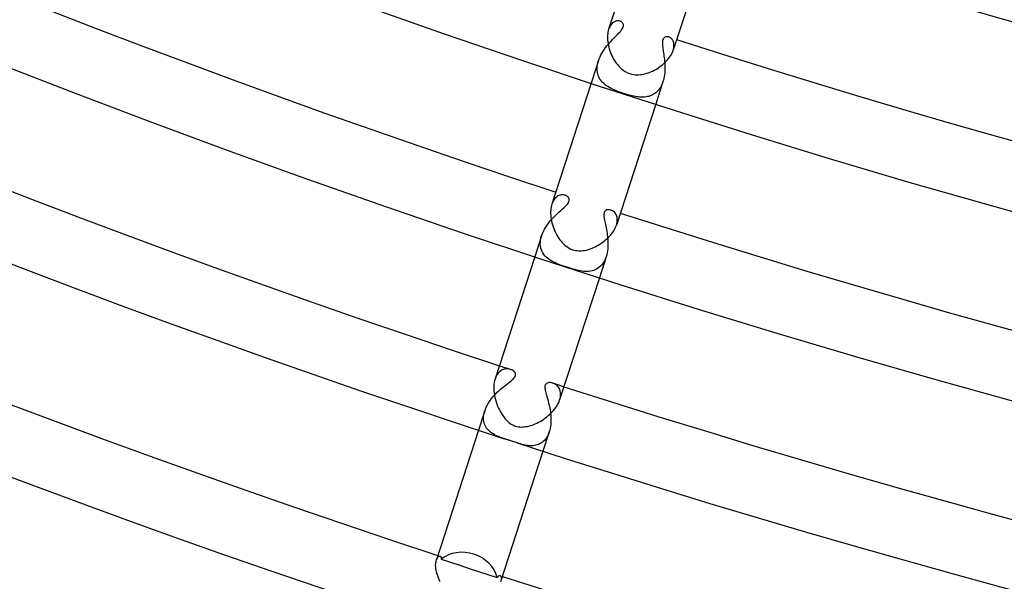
# Model space of a CAD drawing. Header units: millimetres. Extents: x -660 to 660, y -630 to 630.
# Tile 40 of 131: x -215 to -157, y -582 to -549. Entities that reach past the tile are written whole.
import ezdxf

# ---------------------------------------------------------------- set-up
doc = ezdxf.new("R2010")
doc.units = ezdxf.units.MM
doc.layers.add('HIDDEN', color=7, linetype='Continuous')
doc.layers.add('THICK', color=7, linetype='Continuous')

msp = doc.modelspace()

# ---------------------------------------------------------------- linework, layer by layer
at = {"layer": 'HIDDEN'}
for p, q in [((-180.312, -549.043), (-180.361, -549.074)), ((-180.261, -549.019), (-180.312, -549.043)), ((-180.21, -549.002), (-180.261, -549.019)), ((-180.159, -548.991), (-180.21, -549.002)), ((-180.109, -548.986), (-180.159, -548.991)), ((-180.059, -548.987), (-180.109, -548.986)), ((-180.012, -548.994), (-180.059, -548.987)), ((-179.967, -549.005), (-180.012, -548.994)), ((-179.937, -549.017), (-179.967, -549.005)), ((-179.908, -549.031), (-179.937, -549.017)), ((-179.882, -549.046), (-179.908, -549.031)), ((-179.858, -549.064), (-179.882, -549.046)), ((-180.612, -549.404), (-180.641, -549.484)), ((-180.578, -549.332), (-180.612, -549.404)), ((-180.541, -549.266), (-180.578, -549.332)), ((-180.5, -549.207), (-180.541, -549.266)), ((-180.456, -549.156), (-180.5, -549.207)), ((-180.41, -549.111), (-180.456, -549.156)), ((-180.361, -549.074), (-180.41, -549.111)), ((-179.989, -549.651), (-179.932, -549.586)), ((-179.932, -549.586), (-179.883, -549.523)), ((-179.883, -549.523), (-179.842, -549.462)), ((-179.836, -549.084), (-179.858, -549.064)), ((-179.842, -549.462), (-179.809, -549.405)), ((-179.817, -549.106), (-179.836, -549.084)), ((-179.799, -549.133), (-179.817, -549.106)), ((-179.809, -549.405), (-179.786, -549.349)), ((-179.783, -549.165), (-179.799, -549.133)), ((-179.786, -549.349), (-179.772, -549.296)), ((-179.772, -549.203), (-179.783, -549.165)), ((-179.768, -549.246), (-179.772, -549.203)), ((-179.772, -549.296), (-179.768, -549.246)), ((-180.579, -550.266), (-180.498, -550.178)), ((-180.498, -550.178), (-180.418, -550.093)), ((-180.418, -550.093), (-180.339, -550.012)), ((-180.339, -550.012), (-180.263, -549.935)), ((-180.263, -549.935), (-180.189, -549.86)), ((-180.189, -549.86), (-180.118, -549.788)), ((-180.118, -549.788), (-180.051, -549.718)), ((-180.051, -549.718), (-179.989, -549.651)), ((-177.459, -550.143), (-177.47, -550.224)), ((-177.438, -550.075), (-177.459, -550.143)), ((-177.408, -550.02), (-177.438, -550.075)), ((-177.369, -549.977), (-177.408, -550.02)), ((-177.323, -549.946), (-177.369, -549.977)), ((-177.271, -549.927), (-177.323, -549.946)), ((-177.216, -549.92), (-177.271, -549.927)), ((-177.159, -549.923), (-177.216, -549.92)), ((-177.101, -549.937), (-177.159, -549.923)), ((-177.059, -549.953), (-177.101, -549.937)), ((-177.018, -549.975), (-177.059, -549.953)), ((-176.978, -550.002), (-177.018, -549.975)), ((-176.941, -550.035), (-176.978, -550.002)), ((-176.906, -550.073), (-176.941, -550.035)), ((-176.874, -550.116), (-176.906, -550.073)), ((-176.847, -550.165), (-176.874, -550.116)), ((-176.824, -550.219), (-176.847, -550.165)), ((-181.031, -550.873), (-180.964, -550.764)), ((-180.964, -550.764), (-180.892, -550.658)), ((-180.892, -550.658), (-180.817, -550.555)), ((-180.817, -550.555), (-180.739, -550.455)), ((-180.739, -550.455), (-180.659, -550.359)), ((-180.659, -550.359), (-180.579, -550.266)), ((-177.47, -550.224), (-177.473, -550.308)), ((-177.473, -550.308), (-177.47, -550.393)), ((-177.47, -550.393), (-177.462, -550.473)), ((-177.462, -550.473), (-177.454, -550.548)), ((-177.454, -550.548), (-177.443, -550.625)), ((-177.443, -550.625), (-177.432, -550.706)), ((-177.432, -550.706), (-177.419, -550.79)), ((-177.419, -550.79), (-177.405, -550.877)), ((-176.837, -550.72), (-176.814, -550.638)), ((-176.806, -550.278), (-176.824, -550.219)), ((-176.814, -550.638), (-176.798, -550.558)), ((-176.794, -550.341), (-176.806, -550.278)), ((-176.798, -550.558), (-176.79, -550.482)), ((-176.789, -550.409), (-176.794, -550.341)), ((-176.79, -550.482), (-176.789, -550.409)), ((-181.241, -551.331), (-181.672, -552.656)), ((-181.274, -551.445), (-181.241, -551.329)), ((-181.241, -551.329), (-181.199, -551.214)), ((-181.199, -551.214), (-181.15, -551.099)), ((-181.15, -551.099), (-181.094, -550.985)), ((-181.094, -550.985), (-181.031, -550.873)), ((-177.405, -550.877), (-177.392, -550.967)), ((-177.392, -550.967), (-177.378, -551.06)), ((-177.378, -551.06), (-177.366, -551.156)), ((-177.366, -551.156), (-177.354, -551.254)), ((-177.354, -551.254), (-177.344, -551.353)), ((-177.344, -551.353), (-177.335, -551.453)), ((-181.321, -551.787), (-181.315, -551.675)), ((-181.319, -551.895), (-181.321, -551.787)), ((-181.307, -552), (-181.319, -551.895)), ((-181.315, -551.675), (-181.299, -551.561)), ((-181.299, -551.561), (-181.274, -551.445)), ((-177.335, -551.453), (-177.329, -551.555)), ((-177.325, -551.865), (-177.33, -551.968)), ((-177.329, -551.555), (-177.325, -551.658)), ((-177.325, -551.658), (-177.323, -551.761)), ((-177.323, -551.761), (-177.325, -551.865)), ((-181.286, -552.102), (-181.307, -552)), ((-181.256, -552.198), (-181.286, -552.102)), ((-181.218, -552.291), (-181.256, -552.198)), ((-181.173, -552.378), (-181.218, -552.291)), ((-181.121, -552.461), (-181.173, -552.378)), ((-181.061, -552.539), (-181.121, -552.461)), ((-177.408, -552.471), (-177.437, -552.566)), ((-177.385, -552.374), (-177.408, -552.471)), ((-177.365, -552.274), (-177.385, -552.374)), ((-177.349, -552.174), (-177.365, -552.274)), ((-177.338, -552.071), (-177.349, -552.174)), ((-177.33, -551.968), (-177.338, -552.071)), ((-180.996, -552.613), (-181.061, -552.539)), ((-180.925, -552.682), (-180.996, -552.613)), ((-180.849, -552.746), (-180.925, -552.682)), ((-180.769, -552.805), (-180.849, -552.746)), ((-180.685, -552.861), (-180.769, -552.805)), ((-180.598, -552.913), (-180.685, -552.861)), ((-180.507, -552.962), (-180.598, -552.913)), ((-180.412, -553.009), (-180.507, -552.962)), ((-180.313, -553.054), (-180.412, -553.009)), ((-180.209, -553.098), (-180.313, -553.054)), ((-180.102, -553.14), (-180.209, -553.098)), ((-177.437, -552.567), (-177.867, -553.892)), ((-177.742, -553.11), (-177.8, -553.168)), ((-177.687, -553.046), (-177.742, -553.11)), ((-177.636, -552.977), (-177.687, -553.046)), ((-177.588, -552.903), (-177.636, -552.977)), ((-177.544, -552.825), (-177.588, -552.903)), ((-177.504, -552.743), (-177.544, -552.825)), ((-177.469, -552.656), (-177.504, -552.743)), ((-177.437, -552.566), (-177.469, -552.656)), ((-179.992, -553.18), (-180.102, -553.14)), ((-179.879, -553.22), (-179.992, -553.18)), ((-179.764, -553.258), (-179.879, -553.22)), ((-179.624, -553.302), (-179.764, -553.258)), ((-179.487, -553.342), (-179.624, -553.302)), ((-179.362, -553.376), (-179.487, -553.342)), ((-179.25, -553.404), (-179.362, -553.376)), ((-179.152, -553.426), (-179.25, -553.404)), ((-179.069, -553.442), (-179.152, -553.426)), ((-178.986, -553.456), (-179.069, -553.442)), ((-178.904, -553.467), (-178.986, -553.456)), ((-178.823, -553.475), (-178.904, -553.467)), ((-178.742, -553.481), (-178.823, -553.475)), ((-178.661, -553.483), (-178.742, -553.481)), ((-178.581, -553.481), (-178.661, -553.483)), ((-178.502, -553.475), (-178.581, -553.481)), ((-178.424, -553.465), (-178.502, -553.475)), ((-178.347, -553.451), (-178.424, -553.465)), ((-178.272, -553.433), (-178.347, -553.451)), ((-178.199, -553.41), (-178.272, -553.433)), ((-178.127, -553.383), (-178.199, -553.41)), ((-178.057, -553.35), (-178.127, -553.383)), ((-177.989, -553.312), (-178.057, -553.35)), ((-177.923, -553.269), (-177.989, -553.312)), ((-177.86, -553.222), (-177.923, -553.269)), ((-177.8, -553.168), (-177.86, -553.222)), ((-183.809, -559.452), (-183.851, -559.505)), ((-183.766, -559.405), (-183.809, -559.452)), ((-183.72, -559.364), (-183.766, -559.405)), ((-183.672, -559.329), (-183.72, -559.364)), ((-183.624, -559.3), (-183.672, -559.329)), ((-183.575, -559.276), (-183.624, -559.3)), ((-183.525, -559.258), (-183.575, -559.276)), ((-183.476, -559.245), (-183.525, -559.258)), ((-183.427, -559.237), (-183.476, -559.245)), ((-183.379, -559.233), (-183.427, -559.237)), ((-183.332, -559.234), (-183.379, -559.233)), ((-183.286, -559.238), (-183.332, -559.234)), ((-183.242, -559.247), (-183.286, -559.238)), ((-183.201, -559.258), (-183.242, -559.247)), ((-183.166, -559.271), (-183.201, -559.258)), ((-183.132, -559.287), (-183.166, -559.271)), ((-183.101, -559.304), (-183.132, -559.287)), ((-183.072, -559.325), (-183.101, -559.304)), ((-183.045, -559.347), (-183.072, -559.325)), ((-183.021, -559.372), (-183.045, -559.347)), ((-183.001, -559.398), (-183.021, -559.372)), ((-182.984, -559.427), (-183.001, -559.398)), ((-182.971, -559.457), (-182.984, -559.427)), ((-182.963, -559.489), (-182.971, -559.457)), ((-182.96, -559.522), (-182.963, -559.489)), ((-183.958, -559.703), (-183.987, -559.781)), ((-183.926, -559.631), (-183.958, -559.703)), ((-183.89, -559.565), (-183.926, -559.631)), ((-183.851, -559.505), (-183.89, -559.565)), ((-183.467, -560.162), (-183.372, -560.076)), ((-183.372, -560.076), (-183.282, -559.994)), ((-183.282, -559.994), (-183.201, -559.917)), ((-183.201, -559.917), (-183.129, -559.844)), ((-183.129, -559.844), (-183.073, -559.779)), ((-183.073, -559.779), (-183.03, -559.722)), ((-183.03, -559.722), (-183.001, -559.673)), ((-183.001, -559.673), (-182.981, -559.631)), ((-182.981, -559.631), (-182.968, -559.593)), ((-182.968, -559.593), (-182.961, -559.557)), ((-182.961, -559.557), (-182.96, -559.522)), ((-184.08, -560.775), (-183.981, -560.662)), ((-183.981, -560.662), (-183.879, -560.553)), ((-183.879, -560.553), (-183.775, -560.448)), ((-183.775, -560.448), (-183.671, -560.348)), ((-183.671, -560.348), (-183.568, -560.252)), ((-183.568, -560.252), (-183.467, -560.162)), ((-180.92, -560.382), (-180.922, -560.442)), ((-180.922, -560.442), (-180.919, -560.508)), ((-180.913, -560.327), (-180.92, -560.382)), ((-180.919, -560.508), (-180.911, -560.579)), ((-180.901, -560.279), (-180.913, -560.327)), ((-180.911, -560.579), (-180.9, -560.654)), ((-180.881, -560.233), (-180.901, -560.279)), ((-180.9, -560.654), (-180.886, -560.734)), ((-180.849, -560.19), (-180.881, -560.233)), ((-180.805, -560.152), (-180.849, -560.19)), ((-180.743, -560.124), (-180.805, -560.152)), ((-180.671, -560.111), (-180.743, -560.124)), ((-180.592, -560.114), (-180.671, -560.111)), ((-180.511, -560.132), (-180.592, -560.114)), ((-180.461, -560.151), (-180.511, -560.132)), ((-180.412, -560.176), (-180.461, -560.151)), ((-180.366, -560.206), (-180.412, -560.176)), ((-180.322, -560.242), (-180.366, -560.206)), ((-180.281, -560.283), (-180.322, -560.242)), ((-180.244, -560.329), (-180.281, -560.283)), ((-180.212, -560.38), (-180.244, -560.329)), ((-180.184, -560.435), (-180.212, -560.38)), ((-180.162, -560.495), (-180.184, -560.435)), ((-180.145, -560.559), (-180.162, -560.495)), ((-180.134, -560.627), (-180.145, -560.559)), ((-180.13, -560.699), (-180.134, -560.627)), ((-184.422, -561.261), (-184.346, -561.135)), ((-184.346, -561.135), (-184.264, -561.012)), ((-184.264, -561.012), (-184.174, -560.892)), ((-184.174, -560.892), (-184.08, -560.775)), ((-180.886, -560.734), (-180.87, -560.816)), ((-180.87, -560.816), (-180.852, -560.902)), ((-180.852, -560.902), (-180.833, -560.99)), ((-180.833, -560.99), (-180.813, -561.081)), ((-180.813, -561.081), (-180.793, -561.177)), ((-180.793, -561.177), (-180.774, -561.277)), ((-180.183, -561.018), (-180.159, -560.935)), ((-180.159, -560.935), (-180.142, -560.854)), ((-180.142, -560.854), (-180.133, -560.775)), ((-180.133, -560.775), (-180.13, -560.699)), ((-184.593, -561.645), (-184.994, -562.88)), ((-184.654, -561.903), (-184.629, -561.776)), ((-184.629, -561.776), (-184.593, -561.646)), ((-184.593, -561.646), (-184.546, -561.518)), ((-184.546, -561.518), (-184.489, -561.389)), ((-184.489, -561.389), (-184.422, -561.261)), ((-180.774, -561.277), (-180.755, -561.381)), ((-180.755, -561.381), (-180.737, -561.487)), ((-180.737, -561.487), (-180.721, -561.598)), ((-180.721, -561.598), (-180.707, -561.711)), ((-180.707, -561.711), (-180.695, -561.826)), ((-184.668, -562.146), (-184.667, -562.027)), ((-184.658, -562.26), (-184.668, -562.146)), ((-184.667, -562.027), (-184.654, -561.903)), ((-184.637, -562.369), (-184.658, -562.26)), ((-184.606, -562.472), (-184.637, -562.369)), ((-180.695, -561.826), (-180.687, -561.944)), ((-180.686, -562.301), (-180.695, -562.421)), ((-180.687, -561.944), (-180.683, -562.062)), ((-180.682, -562.182), (-180.686, -562.301)), ((-180.683, -562.062), (-180.682, -562.182)), ((-184.566, -562.568), (-184.606, -562.472)), ((-184.517, -562.659), (-184.566, -562.568)), ((-184.461, -562.744), (-184.517, -562.659)), ((-184.397, -562.823), (-184.461, -562.744)), ((-184.326, -562.897), (-184.397, -562.823)), ((-184.25, -562.964), (-184.326, -562.897)), ((-184.169, -563.027), (-184.25, -562.964)), ((-180.788, -562.881), (-181.189, -564.116)), ((-180.788, -562.881), (-180.827, -562.989)), ((-180.756, -562.771), (-180.788, -562.881)), ((-180.73, -562.657), (-180.756, -562.771)), ((-180.71, -562.54), (-180.73, -562.657)), ((-180.695, -562.421), (-180.71, -562.54)), ((-184.085, -563.084), (-184.169, -563.027)), ((-183.997, -563.136), (-184.085, -563.084)), ((-183.907, -563.185), (-183.997, -563.136)), ((-183.815, -563.229), (-183.907, -563.185)), ((-183.72, -563.272), (-183.815, -563.229)), ((-183.62, -563.312), (-183.72, -563.272)), ((-183.518, -563.352), (-183.62, -563.312)), ((-183.413, -563.389), (-183.518, -563.352)), ((-183.306, -563.427), (-183.413, -563.389)), ((-183.198, -563.463), (-183.306, -563.427)), ((-183.092, -563.498), (-183.198, -563.463)), ((-182.967, -563.538), (-183.092, -563.498)), ((-182.848, -563.575), (-182.967, -563.538)), ((-181.269, -563.562), (-181.351, -563.612)), ((-181.19, -563.503), (-181.269, -563.562)), ((-181.116, -563.436), (-181.19, -563.503)), ((-181.046, -563.361), (-181.116, -563.436)), ((-180.983, -563.279), (-181.046, -563.361)), ((-180.925, -563.189), (-180.983, -563.279)), ((-180.873, -563.093), (-180.925, -563.189)), ((-180.827, -562.989), (-180.873, -563.093)), ((-182.733, -563.609), (-182.848, -563.575)), ((-182.621, -563.641), (-182.733, -563.609)), ((-182.512, -563.669), (-182.621, -563.641)), ((-182.406, -563.694), (-182.512, -563.669)), ((-182.303, -563.715), (-182.406, -563.694)), ((-182.203, -563.731), (-182.303, -563.715)), ((-182.104, -563.742), (-182.203, -563.731)), ((-182.006, -563.749), (-182.104, -563.742)), ((-181.908, -563.75), (-182.006, -563.749)), ((-181.811, -563.745), (-181.908, -563.75)), ((-181.715, -563.733), (-181.811, -563.745)), ((-181.62, -563.715), (-181.715, -563.733)), ((-181.528, -563.688), (-181.62, -563.715)), ((-181.438, -563.654), (-181.528, -563.688)), ((-181.351, -563.612), (-181.438, -563.654)), ((-187.256, -569.896), (-187.298, -569.984)), ((-187.21, -569.817), (-187.256, -569.896)), ((-187.158, -569.746), (-187.21, -569.817)), ((-187.103, -569.684), (-187.158, -569.746)), ((-187.045, -569.632), (-187.103, -569.684)), ((-186.984, -569.587), (-187.045, -569.632)), ((-186.921, -569.551), (-186.984, -569.587)), ((-186.857, -569.523), (-186.921, -569.551)), ((-186.792, -569.502), (-186.857, -569.523)), ((-186.727, -569.489), (-186.792, -569.502)), ((-186.662, -569.483), (-186.727, -569.489)), ((-186.599, -569.483), (-186.662, -569.483)), ((-186.537, -569.488), (-186.599, -569.483)), ((-186.478, -569.499), (-186.537, -569.488)), ((-186.421, -569.515), (-186.478, -569.499)), ((-186.338, -569.549), (-186.421, -569.515)), ((-186.265, -569.592), (-186.338, -569.549)), ((-186.204, -569.643), (-186.265, -569.592)), ((-186.159, -569.699), (-186.204, -569.643)), ((-186.186, -569.985), (-186.156, -569.938)), ((-186.132, -569.755), (-186.159, -569.699)), ((-186.156, -569.938), (-186.136, -569.894)), ((-186.136, -569.894), (-186.125, -569.851)), ((-186.122, -569.806), (-186.132, -569.755)), ((-186.125, -569.851), (-186.122, -569.806)), ((-187.298, -569.984), (-187.333, -570.08)), ((-186.854, -570.555), (-186.769, -570.487)), ((-186.769, -570.487), (-186.688, -570.423)), ((-186.688, -570.423), (-186.61, -570.362)), ((-186.61, -570.362), (-186.535, -570.303)), ((-186.535, -570.303), (-186.464, -570.247)), ((-186.464, -570.247), (-186.396, -570.192)), ((-186.396, -570.192), (-186.333, -570.139)), ((-186.333, -570.139), (-186.276, -570.086)), ((-186.276, -570.086), (-186.226, -570.035)), ((-186.226, -570.035), (-186.186, -569.985)), ((-184.398, -570.512), (-184.401, -570.564)), ((-184.389, -570.464), (-184.398, -570.512)), ((-184.373, -570.421), (-184.389, -570.464)), ((-184.347, -570.383), (-184.373, -570.421)), ((-184.312, -570.349), (-184.347, -570.383)), ((-184.265, -570.322), (-184.312, -570.349)), ((-184.208, -570.303), (-184.265, -570.322)), ((-184.145, -570.294), (-184.208, -570.303)), ((-184.077, -570.295), (-184.145, -570.294)), ((-184.006, -570.305), (-184.077, -570.295)), ((-183.935, -570.323), (-184.006, -570.305)), ((-183.881, -570.343), (-183.935, -570.323)), ((-183.829, -570.368), (-183.881, -570.343)), ((-183.777, -570.398), (-183.829, -570.368)), ((-183.728, -570.433), (-183.777, -570.398)), ((-183.681, -570.473), (-183.728, -570.433)), ((-183.638, -570.518), (-183.681, -570.473)), ((-183.598, -570.569), (-183.638, -570.518)), ((-187.458, -571.136), (-187.376, -571.043)), ((-187.376, -571.043), (-187.291, -570.953)), ((-187.291, -570.953), (-187.204, -570.866)), ((-187.204, -570.866), (-187.115, -570.782)), ((-187.115, -570.782), (-187.027, -570.703)), ((-187.027, -570.703), (-186.94, -570.627)), ((-186.94, -570.627), (-186.854, -570.555)), ((-184.401, -570.564), (-184.399, -570.622)), ((-184.399, -570.622), (-184.391, -570.684)), ((-184.391, -570.684), (-184.378, -570.75)), ((-184.378, -570.75), (-184.362, -570.82)), ((-184.362, -570.82), (-184.344, -570.892)), ((-184.344, -570.892), (-184.323, -570.967)), ((-184.323, -570.967), (-184.301, -571.044)), ((-184.301, -571.044), (-184.278, -571.123)), ((-183.563, -570.625), (-183.598, -570.569)), ((-183.533, -570.685), (-183.563, -570.625)), ((-183.508, -570.75), (-183.533, -570.685)), ((-183.49, -570.82), (-183.508, -570.75)), ((-183.478, -570.894), (-183.49, -570.82)), ((-183.486, -571.139), (-183.476, -571.054)), ((-183.473, -570.972), (-183.478, -570.894)), ((-183.476, -571.054), (-183.473, -570.972)), ((-187.859, -571.745), (-187.806, -571.64)), ((-187.806, -571.64), (-187.747, -571.535)), ((-187.747, -571.535), (-187.682, -571.432)), ((-187.682, -571.432), (-187.612, -571.331)), ((-187.612, -571.331), (-187.537, -571.232)), ((-187.537, -571.232), (-187.458, -571.136)), ((-184.278, -571.123), (-184.254, -571.207)), ((-184.254, -571.207), (-184.23, -571.294)), ((-184.23, -571.294), (-184.205, -571.385)), ((-184.205, -571.385), (-184.181, -571.479)), ((-184.181, -571.479), (-184.157, -571.576)), ((-184.157, -571.576), (-184.134, -571.677)), ((-184.134, -571.677), (-184.113, -571.781)), ((-183.529, -571.316), (-183.503, -571.226)), ((-183.503, -571.226), (-183.486, -571.139)), ((-187.943, -571.957), (-188.316, -573.104)), ((-188.01, -572.275), (-187.997, -572.172)), ((-187.997, -572.172), (-187.974, -572.066)), ((-187.974, -572.066), (-187.944, -571.958)), ((-187.944, -571.958), (-187.905, -571.852)), ((-187.905, -571.852), (-187.859, -571.745)), ((-184.113, -571.781), (-184.094, -571.887)), ((-184.094, -571.887), (-184.077, -571.995)), ((-184.077, -571.995), (-184.062, -572.105)), ((-184.062, -572.105), (-184.051, -572.216)), ((-184.051, -572.216), (-184.043, -572.327)), ((-188.016, -572.377), (-188.01, -572.275)), ((-188.013, -572.474), (-188.016, -572.377)), ((-188.001, -572.568), (-188.013, -572.474)), ((-187.982, -572.658), (-188.001, -572.568)), ((-187.956, -572.743), (-187.982, -572.658)), ((-187.923, -572.824), (-187.956, -572.743)), ((-187.883, -572.901), (-187.923, -572.824)), ((-184.053, -572.773), (-184.066, -572.881)), ((-184.044, -572.662), (-184.053, -572.773)), ((-184.039, -572.551), (-184.044, -572.662)), ((-184.043, -572.327), (-184.039, -572.439)), ((-184.039, -572.439), (-184.039, -572.551)), ((-187.837, -572.973), (-187.883, -572.901)), ((-187.785, -573.041), (-187.837, -572.973)), ((-187.728, -573.105), (-187.785, -573.041)), ((-187.666, -573.164), (-187.728, -573.105)), ((-187.6, -573.22), (-187.666, -573.164)), ((-187.529, -573.272), (-187.6, -573.22)), ((-187.455, -573.321), (-187.529, -573.272)), ((-187.377, -573.365), (-187.455, -573.321)), ((-187.298, -573.406), (-187.377, -573.365)), ((-187.217, -573.444), (-187.298, -573.406)), ((-184.139, -573.193), (-184.511, -574.34)), ((-184.215, -573.385), (-184.261, -573.473)), ((-184.174, -573.292), (-184.215, -573.385)), ((-184.139, -573.192), (-184.174, -573.292)), ((-184.109, -573.091), (-184.139, -573.192)), ((-184.085, -572.988), (-184.109, -573.091)), ((-184.066, -572.881), (-184.085, -572.988)), ((-187.135, -573.479), (-187.217, -573.444)), ((-187.053, -573.512), (-187.135, -573.479)), ((-186.969, -573.542), (-187.053, -573.512)), ((-186.882, -573.572), (-186.969, -573.542)), ((-186.793, -573.602), (-186.882, -573.572)), ((-185.94, -573.878), (-186.036, -573.848)), ((-185.845, -573.907), (-185.94, -573.878)), ((-185.749, -573.934), (-185.845, -573.907)), ((-185.655, -573.958), (-185.749, -573.934)), ((-185.56, -573.978), (-185.655, -573.958)), ((-185.467, -573.994), (-185.56, -573.978)), ((-185.376, -574.006), (-185.467, -573.994)), ((-185.286, -574.013), (-185.376, -574.006)), ((-185.112, -574.011), (-185.198, -574.014)), ((-185.027, -574.002), (-185.112, -574.011)), ((-184.944, -573.987), (-185.027, -574.002)), ((-184.863, -573.966), (-184.944, -573.987)), ((-184.784, -573.938), (-184.863, -573.966)), ((-184.707, -573.904), (-184.784, -573.938)), ((-184.633, -573.864), (-184.707, -573.904)), ((-184.562, -573.816), (-184.633, -573.864)), ((-184.494, -573.762), (-184.562, -573.816)), ((-184.429, -573.7), (-184.494, -573.762)), ((-184.369, -573.631), (-184.429, -573.7)), ((-184.313, -573.555), (-184.369, -573.631)), ((-184.261, -573.473), (-184.313, -573.555)), ((-185.198, -574.014), (-185.286, -574.013)), ((-190.796, -580.738), (-190.77, -580.67)), ((-190.77, -580.67), (-190.739, -580.615)), ((-190.739, -580.615), (-190.706, -580.572)), ((-190.706, -580.572), (-190.671, -580.541)), ((-190.671, -580.541), (-190.637, -580.523)), ((-190.637, -580.523), (-190.604, -580.515)), ((-190.604, -580.515), (-190.573, -580.519)), ((-190.573, -580.519), (-190.559, -580.526)), ((-190.559, -580.526), (-190.547, -580.534)), ((-190.547, -580.534), (-190.535, -580.546)), ((-190.535, -580.546), (-190.525, -580.56)), ((-190.525, -580.56), (-190.517, -580.577)), ((-190.517, -580.577), (-190.51, -580.597)), ((-190.51, -580.597), (-190.506, -580.618)), ((-190.506, -580.618), (-190.504, -580.643)), ((-190.504, -580.669), (-190.506, -580.698)), ((-190.506, -580.698), (-189.954, -580.878)), ((-190.504, -580.643), (-190.504, -580.669)), ((-189.954, -580.878), (-189.404, -581.058)), ((-189.404, -581.058), (-188.855, -581.236)), ((-188.855, -581.236), (-188.307, -581.414)), ((-188.307, -581.414), (-187.756, -581.593)), ((-187.756, -581.593), (-187.203, -581.771)), ((-187.203, -581.771), (-187.188, -581.746)), ((-187.188, -581.746), (-187.172, -581.725)), ((-187.172, -581.725), (-187.156, -581.707)), ((-187.156, -581.707), (-187.14, -581.692)), ((-187.14, -581.692), (-187.123, -581.68)), ((-187.123, -581.68), (-187.107, -581.671)), ((-187.107, -581.671), (-187.09, -581.665)), ((-187.09, -581.665), (-187.074, -581.663)), ((-187.074, -581.663), (-187.059, -581.663)), ((-187.059, -581.663), (-187.044, -581.666)), ((-187.044, -581.666), (-187.017, -581.681)), ((-187.017, -581.681), (-186.994, -581.706)), ((-186.994, -581.706), (-186.977, -581.742)), ((-186.974, -581.903), (-186.992, -581.974)), ((-186.977, -581.742), (-186.967, -581.787)), ((-186.966, -581.841), (-186.974, -581.903)), ((-186.967, -581.787), (-186.966, -581.841))]:
    msp.add_line(p, q, dxfattribs=at)
for start, end in [(251.808781, 251.875015), (252.124996, 252.19123)]:
    msp.add_arc((0, 0), 599.25, start, end, dxfattribs=at)
for start_param, end_param in [(-1.570796, -0.519018), (-2.622574, -1.570796)]:
    msp.add_ellipse((-189.121, -582.053), major_axis=(-1.902, 0.618), ratio=0.868101, start_param=start_param, end_param=end_param, dxfattribs=at)
at = {"layer": 'THICK'}
for p, q in [((-178.35, -542.432), (-180.641, -549.484)), ((-174.546, -543.668), (-176.837, -550.72)), ((-180.664, -549.564), (-180.682, -549.647)), ((-180.641, -549.484), (-180.664, -549.564)), ((-180.705, -549.828), (-180.709, -549.924)), ((-180.709, -549.924), (-180.708, -550.023)), ((-180.708, -550.023), (-180.702, -550.124)), ((-180.696, -549.735), (-180.705, -549.828)), ((-180.702, -550.124), (-180.692, -550.226)), ((-180.682, -549.647), (-180.696, -549.735)), ((-180.692, -550.226), (-180.677, -550.329)), ((-180.677, -550.329), (-180.657, -550.433)), ((-180.657, -550.433), (-180.632, -550.537)), ((-180.632, -550.537), (-180.604, -550.641)), ((-180.604, -550.641), (-180.571, -550.745)), ((-180.571, -550.745), (-180.534, -550.847)), ((-176.866, -550.8), (-176.837, -550.72)), ((-180.534, -550.847), (-180.493, -550.947)), ((-180.493, -550.947), (-180.448, -551.047)), ((-180.448, -551.047), (-180.4, -551.144)), ((-180.4, -551.144), (-180.347, -551.238)), ((-180.347, -551.238), (-180.292, -551.33)), ((-180.292, -551.33), (-180.234, -551.419)), ((-177.328, -551.446), (-177.251, -551.37)), ((-177.251, -551.37), (-177.178, -551.291)), ((-177.178, -551.291), (-177.111, -551.21)), ((-177.111, -551.21), (-177.049, -551.128)), ((-177.049, -551.128), (-176.994, -551.046)), ((-176.994, -551.046), (-176.945, -550.964)), ((-176.945, -550.964), (-176.902, -550.881)), ((-176.902, -550.881), (-176.866, -550.8)), ((-180.234, -551.419), (-180.172, -551.503)), ((-180.172, -551.503), (-180.108, -551.584)), ((-180.108, -551.584), (-180.041, -551.66)), ((-180.041, -551.66), (-179.971, -551.732)), ((-179.971, -551.732), (-179.889, -551.808)), ((-179.889, -551.808), (-179.789, -551.888)), ((-179.789, -551.888), (-179.671, -551.967)), ((-178.16, -551.991), (-178.061, -551.946)), ((-178.061, -551.946), (-177.962, -551.898)), ((-177.962, -551.898), (-177.864, -551.844)), ((-177.864, -551.844), (-177.768, -551.787)), ((-177.768, -551.787), (-177.673, -551.725)), ((-177.673, -551.725), (-177.582, -551.66)), ((-177.582, -551.66), (-177.494, -551.592)), ((-177.494, -551.592), (-177.409, -551.521)), ((-177.409, -551.521), (-177.328, -551.446)), ((-179.671, -551.967), (-179.535, -552.039)), ((-179.535, -552.039), (-179.387, -552.097)), ((-179.387, -552.097), (-179.286, -552.126)), ((-179.286, -552.126), (-179.183, -552.146)), ((-179.183, -552.146), (-179.079, -552.159)), ((-179.079, -552.159), (-178.975, -552.164)), ((-178.975, -552.164), (-178.871, -552.162)), ((-178.871, -552.162), (-178.767, -552.154)), ((-178.767, -552.154), (-178.664, -552.139)), ((-178.664, -552.139), (-178.562, -552.12)), ((-178.562, -552.12), (-178.461, -552.095)), ((-178.461, -552.095), (-178.361, -552.065)), ((-178.361, -552.065), (-178.261, -552.03)), ((-178.261, -552.03), (-178.16, -551.991)), ((-181.672, -552.656), (-183.987, -559.781)), ((-177.867, -553.892), (-180.183, -561.017)), ((-184.044, -560.043), (-184.054, -560.139)), ((-184.03, -559.951), (-184.044, -560.043)), ((-184.01, -559.863), (-184.03, -559.951)), ((-183.987, -559.781), (-184.01, -559.863)), ((-184.054, -560.139), (-184.059, -560.239)), ((-184.059, -560.239), (-184.059, -560.342)), ((-184.059, -560.342), (-184.053, -560.448)), ((-184.053, -560.448), (-184.042, -560.556)), ((-184.042, -560.556), (-184.027, -560.665)), ((-184.027, -560.665), (-184.006, -560.774)), ((-184.006, -560.774), (-183.981, -560.884)), ((-183.981, -560.884), (-183.951, -560.994)), ((-183.951, -560.994), (-183.917, -561.104)), ((-183.917, -561.104), (-183.878, -561.212)), ((-183.878, -561.212), (-183.836, -561.318)), ((-180.293, -561.268), (-180.249, -561.184)), ((-180.249, -561.184), (-180.213, -561.1)), ((-180.213, -561.1), (-180.183, -561.018)), ((-183.836, -561.318), (-183.79, -561.421)), ((-183.79, -561.421), (-183.74, -561.522)), ((-183.74, -561.522), (-183.687, -561.619)), ((-183.687, -561.619), (-183.631, -561.713)), ((-183.631, -561.713), (-183.572, -561.803)), ((-183.572, -561.803), (-183.511, -561.889)), ((-180.819, -561.893), (-180.74, -561.822)), ((-180.74, -561.822), (-180.663, -561.749)), ((-180.663, -561.749), (-180.59, -561.674)), ((-180.59, -561.674), (-180.521, -561.596)), ((-180.521, -561.596), (-180.456, -561.516)), ((-180.456, -561.516), (-180.397, -561.435)), ((-180.397, -561.435), (-180.342, -561.352)), ((-180.342, -561.352), (-180.293, -561.268)), ((-183.511, -561.889), (-183.446, -561.971)), ((-183.446, -561.971), (-183.377, -562.05)), ((-183.377, -562.05), (-183.304, -562.126)), ((-183.304, -562.126), (-183.226, -562.198)), ((-183.226, -562.198), (-183.143, -562.265)), ((-183.143, -562.265), (-183.055, -562.326)), ((-183.055, -562.326), (-182.962, -562.381)), ((-182.962, -562.381), (-182.863, -562.429)), ((-181.707, -562.409), (-181.616, -562.375)), ((-181.616, -562.375), (-181.525, -562.337)), ((-181.525, -562.337), (-181.434, -562.295)), ((-181.434, -562.295), (-181.343, -562.248)), ((-181.343, -562.248), (-181.252, -562.198)), ((-181.252, -562.198), (-181.162, -562.143)), ((-181.162, -562.143), (-181.073, -562.085)), ((-181.073, -562.085), (-180.986, -562.024)), ((-180.986, -562.024), (-180.902, -561.96)), ((-180.902, -561.96), (-180.819, -561.893)), ((-184.994, -562.88), (-187.333, -570.081)), ((-182.863, -562.429), (-182.757, -562.469)), ((-182.757, -562.469), (-182.677, -562.492)), ((-182.677, -562.492), (-182.593, -562.51)), ((-182.593, -562.51), (-182.507, -562.522)), ((-182.507, -562.522), (-182.419, -562.529)), ((-182.419, -562.529), (-182.331, -562.531)), ((-182.331, -562.531), (-182.241, -562.527)), ((-182.241, -562.527), (-182.152, -562.518)), ((-182.152, -562.518), (-182.063, -562.505)), ((-182.063, -562.505), (-181.974, -562.487)), ((-181.974, -562.487), (-181.886, -562.465)), ((-181.886, -562.465), (-181.797, -562.439)), ((-181.797, -562.439), (-181.707, -562.409)), ((-181.189, -564.116), (-183.529, -571.317)), ((-187.409, -570.528), (-187.41, -570.652)), ((-187.4, -570.408), (-187.409, -570.528)), ((-187.385, -570.293), (-187.4, -570.408)), ((-187.362, -570.183), (-187.385, -570.293)), ((-187.333, -570.08), (-187.362, -570.183)), ((-187.41, -570.652), (-187.404, -570.779)), ((-187.404, -570.779), (-187.392, -570.908)), ((-187.392, -570.908), (-187.373, -571.037)), ((-187.373, -571.037), (-187.347, -571.167)), ((-187.347, -571.167), (-187.316, -571.296)), ((-187.316, -571.296), (-187.279, -571.425)), ((-187.279, -571.425), (-187.236, -571.55)), ((-187.236, -571.55), (-187.189, -571.673)), ((-187.189, -571.673), (-187.138, -571.792)), ((-183.761, -571.766), (-183.701, -571.677)), ((-183.701, -571.677), (-183.648, -571.587)), ((-183.648, -571.587), (-183.601, -571.497)), ((-183.601, -571.497), (-183.562, -571.406)), ((-183.562, -571.406), (-183.529, -571.316)), ((-187.138, -571.792), (-187.083, -571.907)), ((-187.083, -571.907), (-187.023, -572.017)), ((-187.023, -572.017), (-186.961, -572.122)), ((-186.961, -572.122), (-186.896, -572.222)), ((-186.896, -572.222), (-186.827, -572.317)), ((-184.307, -572.329), (-184.218, -572.257)), ((-184.218, -572.257), (-184.132, -572.182)), ((-184.132, -572.182), (-184.05, -572.104)), ((-184.05, -572.104), (-183.971, -572.023)), ((-183.971, -572.023), (-183.896, -571.94)), ((-183.896, -571.94), (-183.826, -571.854)), ((-183.826, -571.854), (-183.761, -571.766)), ((-186.827, -572.317), (-186.756, -572.406)), ((-186.756, -572.406), (-186.681, -572.49)), ((-186.681, -572.49), (-186.604, -572.566)), ((-186.604, -572.566), (-186.525, -572.636)), ((-186.525, -572.636), (-186.449, -572.694)), ((-186.449, -572.694), (-186.378, -572.741)), ((-186.378, -572.741), (-186.312, -572.779)), ((-186.312, -572.779), (-186.251, -572.808)), ((-186.251, -572.808), (-186.193, -572.833)), ((-186.193, -572.833), (-186.132, -572.855)), ((-185.338, -572.852), (-185.246, -572.826)), ((-185.246, -572.826), (-185.152, -572.796)), ((-185.152, -572.796), (-185.058, -572.761)), ((-185.058, -572.761), (-184.963, -572.721)), ((-184.963, -572.721), (-184.868, -572.678)), ((-184.868, -572.678), (-184.773, -572.63)), ((-184.773, -572.63), (-184.678, -572.578)), ((-184.678, -572.578), (-184.583, -572.521)), ((-184.583, -572.521), (-184.49, -572.461)), ((-184.49, -572.461), (-184.397, -572.397)), ((-184.397, -572.397), (-184.307, -572.329)), ((-188.316, -573.104), (-190.796, -580.739)), ((-186.132, -572.855), (-186.047, -572.879)), ((-186.047, -572.879), (-185.96, -572.896)), ((-185.96, -572.896), (-185.872, -572.906)), ((-185.872, -572.906), (-185.783, -572.911)), ((-185.783, -572.911), (-185.694, -572.909)), ((-185.694, -572.909), (-185.606, -572.902)), ((-185.606, -572.902), (-185.518, -572.89)), ((-185.518, -572.89), (-185.429, -572.873)), ((-185.429, -572.873), (-185.338, -572.852)), ((-186.756, -573.614), (-186.793, -573.602)), ((-186.719, -573.626), (-186.756, -573.614)), ((-186.682, -573.638), (-186.719, -573.626)), ((-186.644, -573.65), (-186.682, -573.638)), ((-186.606, -573.662), (-186.644, -573.65)), ((-186.568, -573.674), (-186.606, -573.662)), ((-186.529, -573.686), (-186.568, -573.674)), ((-186.491, -573.698), (-186.529, -573.686)), ((-186.452, -573.711), (-186.491, -573.698)), ((-186.414, -573.723), (-186.452, -573.711)), ((-186.348, -573.745), (-186.414, -573.723)), ((-186.283, -573.766), (-186.348, -573.745)), ((-186.22, -573.787), (-186.283, -573.766)), ((-186.157, -573.808), (-186.22, -573.787)), ((-186.096, -573.828), (-186.157, -573.808)), ((-186.036, -573.848), (-186.096, -573.828)), ((-184.511, -574.34), (-186.992, -581.975)), ((-190.84, -581.049), (-190.837, -580.96)), ((-190.837, -580.96), (-190.828, -580.878)), ((-190.828, -580.878), (-190.814, -580.804)), ((-190.814, -580.804), (-190.796, -580.738)), ((-190.836, -581.145), (-190.84, -581.049)), ((-190.826, -581.246), (-190.836, -581.145)), ((-190.81, -581.351), (-190.826, -581.246)), ((-190.786, -581.46), (-190.81, -581.351)), ((-190.756, -581.572), (-190.786, -581.46)), ((-190.718, -581.685), (-190.756, -581.572)), ((-190.674, -581.798), (-190.718, -581.685)), ((-190.623, -581.91), (-190.674, -581.798)), ((-190.566, -582.022), (-190.623, -581.91)), ((-186.992, -581.974), (-187.016, -582.038))]:
    msp.add_line(p, q, dxfattribs=at)
for radius, start, end in [(592.5, 179.99998, 0), (581.75, 179.99998, 0), (571, 179.99998, 0), (560.25, 179.99998, 0), (549.5, 179.99998, 0), (588.5, 216.194698, 251.805286), (599.25, 216.191203, 251.808781), (603.25, 216.037765, 251.962219), (611, 216.187536, 251.812448), (615, 216.186104, 251.813937), (556.25, 252.20601, 287.79397), (567, 252.20212, 287.79792), (577.75, 252.198335, 287.801646), (588.5, 252.194725, 287.805255), (599.25, 252.19123, 287.80875), (603.25, 252.037792, 287.962246), (611, 252.187563, 287.812474)]:
    msp.add_arc((0, 0), radius, start, end, dxfattribs=at)

doc.saveas('drawing.dxf')
